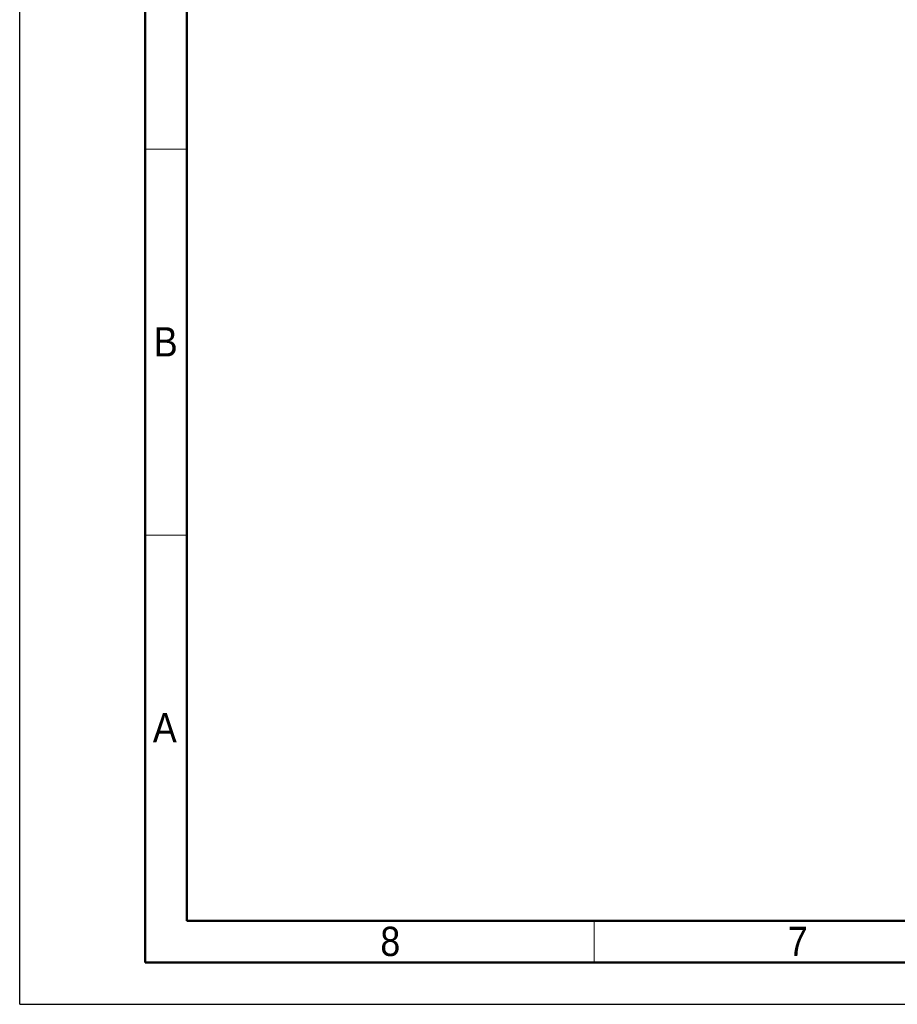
# Model space of a CAD drawing. Header units: millimetres. Extents: x 0 to 420, y 0 to 297.
# Tile 1 of 87: x 0 to 105, y 0 to 118. Entities that reach past the tile are written whole.
import ezdxf

# ---------------------------------------------------------------- set-up
doc = ezdxf.new("R2010")
doc.units = ezdxf.units.MM
doc.linetypes.add('SLD-Solido', pattern=[0])
doc.layers.add('BLOCCO', color=7, linetype='SLD-Solido')
doc.styles.add('SLDTEXTSTYLE12', font='GOTHIC.TTF', dxfattribs={"width": 0.913})

msp = doc.modelspace()

# ---------------------------------------------------------------- linework, layer by layer
at = {"layer": 'BLOCCO'}
for q in [(0, 297), (420, 0)]:
    msp.add_line((0, 0), q, dxfattribs=at)
at = {"layer": 'BLOCCO', "linetype": 'SLD-Solido', "lineweight": 50}
for p, q in [((15, 5), (15, 292)), ((20, 10), (20, 287)), ((410, 10), (20, 10)), ((415, 5), (15, 5))]:
    msp.add_line(p, q, dxfattribs=at)
at = {"layer": 'BLOCCO', "linetype": 'SLD-Solido', "lineweight": 18}
for p, q in [((20, 102.3333), (15, 102.3333)), ((20, 56.1667), (15, 56.1667)), ((68.75, 10), (68.75, 5))]:
    msp.add_line(p, q, dxfattribs=at)

# ---------------------------------------------------------------- texts
at = {"layer": 'BLOCCO', "char_height": 3.5, "attachment_point": 2, "style": 'SLDTEXTSTYLE12'}
for s, insert in [('B', (17.4733, 81.035)), ('A', (17.3602, 34.8683)), ('8', (44.3398, 9.285)), ('7', (93.0898, 9.285))]:
    msp.add_mtext(s, dxfattribs=dict(at, insert=insert))

doc.saveas('drawing.dxf')
